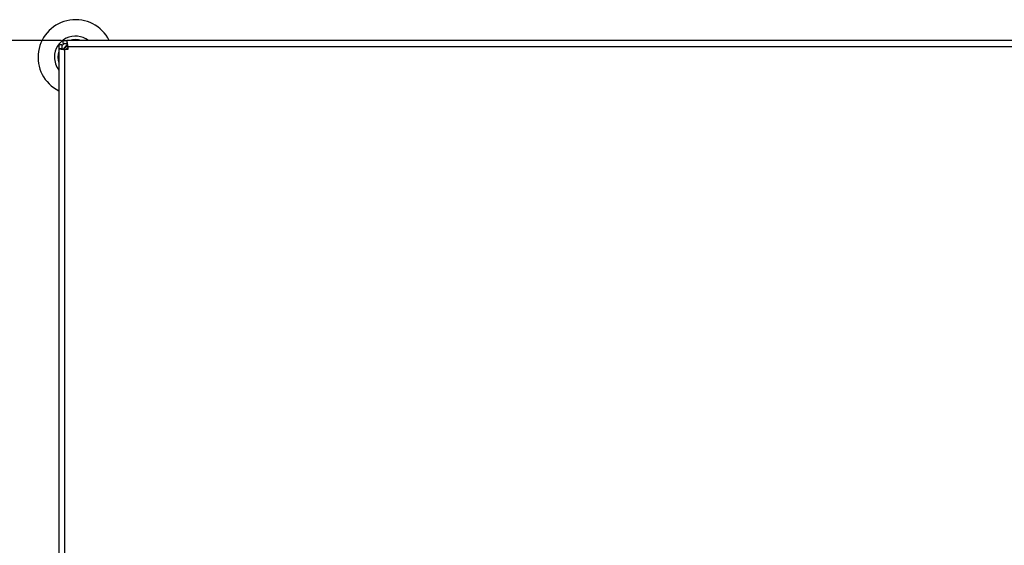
# Model space of a CAD drawing. Header units: millimetres. Extents: x 10 to 10348, y 8 to 8288.
# Tile 96 of 129: x 3135 to 3797, y 7934 to 8288. Entities that reach past the tile are written whole.
import ezdxf

# ---------------------------------------------------------------- set-up
doc = ezdxf.new("R2010")
doc.units = ezdxf.units.MM
doc.layers.add('COMPONENT_GEOMETRY', color=7, linetype='Continuous')
doc.styles.add('SLDTEXTSTYLE0', font='TXT', dxfattribs={"width": 0.75})
doc.dimstyles.new('SLDDIMSTYLE0', dxfattribs={"dimtxt": 75, "dimasz": 3.302, "dimexe": 0, "dimexo": 0.0625, "dimgap": 18.75, "dimtad": 0, "dimtih": 1, "dimtoh": 1, "dimdec": 1, "dimrnd": 1e-09, "dimzin": 12, "dimdsep": 46, "dimtxsty": 'SLDTEXTSTYLE0', "dimsah": 1, "dimcen": 0.09, "dimadec": 0, "dimazin": 3, "dimtfac": 1, "dimtdec": 1, "dimtofl": 0, "dimtmove": 0, "dimatfit": 3, "dimfxl": 1, "dimfrac": 2, "dimtolj": 1, "dimtzin": 12, "dimarcsym": 0})

# ---------------------------------------------------------------- blocks, each defined once
blk = doc.blocks.new('_D')
at = {"layer": 'COMPONENT_GEOMETRY', "color": 7}
for p, q in [((3163.23, 8273.66), (365.27, 8273.66)), ((368.44, 8273.66), (368.44, 6616.18)), ((368.44, 4839.64), (368.44, 6497.12)), ((2084.42, 4839.64), (365.27, 4839.64))]:
    blk.add_line(p, q, dxfattribs=at)
for points in [[(368.44, 8273.66), (367.93, 8270.35), (368.95, 8270.35)], [(368.44, 4839.64), (368.95, 4842.94), (367.93, 4842.94)]]:
    blk.add_solid(points, dxfattribs=at)
at = {"layer": 'COMPONENT_GEOMETRY', "color": 7, "insert": (257.61, 6593.8), "char_height": 75, "attachment_point": 1, "style": 'SLDTEXTSTYLE0'}
blk.add_mtext('3434', dxfattribs=at)

msp = doc.modelspace()

# ---------------------------------------------------------------- linework, layer by layer
at = {"color": 7, "linetype": 'Continuous', "lineweight": 25}
for p, q in [((3161.69, 8270.84), (3163.69, 8270.84)), ((3161.69, 8270.84), (3161.69, 8268.24)), ((3163.69, 8270.84), (3163.69, 8268.24)), ((3164.5, 8271.66), (3164.5, 8273.66)), ((3164.5, 8273.66), (3167.1, 8273.66)), ((3164.5, 8271.66), (3167.1, 8271.66)), ((4064.27, 8273.66), (3167.1, 8273.66)), ((3167.1, 8273.66), (3167.1, 8271.66)), ((3161.69, 8268.24), (3161.69, 7739.13)), ((3161.69, 8268.24), (3163.69, 8268.24)), ((3167.69, 8267.66), (3165.69, 8267.66)), ((3167.69, 8269.66), (4063.69, 8269.66)), ((3167.69, 8269.66), (3167.69, 8267.66))]:
    msp.add_line(p, q, dxfattribs=at)
at = {"color": 8, "linetype": 'Continuous', "lineweight": 25}
msp.add_line((3165.69, 7739.13), (3165.69, 8267.66), dxfattribs=at)
at = {"color": 8, "linetype": 'Continuous', "lineweight": 25, "flags": 128}
msp.add_lwpolyline([(3165.06, 8267.78), (3166.19, 8269.15), (3167.55, 8270.28)], dxfattribs=at)
at = {"color": 7, "linetype": 'Continuous', "lineweight": 25, "flags": 128}
msp.add_lwpolyline([(3167.69, 8268.81), (3167.4, 8268.56), (3166.54, 8267.66)], dxfattribs=at)
at = {"color": 7, "linetype": 'Continuous', "lineweight": 25}
for radius, start, end in [(25.21, 26.45121, 243.54879), (14.18, 52.38287, 180), (11.91, 129.18077, 140.81923), (9.83, 123.60963, 146.41895), (11.91, 70.58498, 109.41502), (11.91, 160.58498, 199.41502), (14.18, 180, 217.61713)]:
    msp.add_arc((3172.92, 8262.43), radius, start, end, dxfattribs=at)
for points, knots in [([(3167.69, 8269.66), (3167.67, 8270.16), (3167.63, 8270.94), (3167.5, 8271.87), (3167.4, 8272.5), (3167.29, 8273.02), (3167.16, 8273.52), (3167.12, 8273.6), (3167.1, 8273.66)], [0, 0, 0, 0, 0.2411671, 0.369514, 0.5000048, 0.6304885, 0.7588327, 1, 1, 1, 1]), ([(3167.69, 8269.66), (3167.68, 8269.78), (3167.67, 8270.04), (3167.57, 8270.54), (3167.4, 8271.11), (3167.22, 8271.48), (3167.12, 8271.63), (3167.11, 8271.65), (3167.1, 8271.66)], [0, 0, 0, 0, 0.116665, 0.240369, 0.500004, 0.759636, 0.883344, 1, 1, 1, 1]), ([(3161.69, 8268.24), (3161.74, 8268.22), (3161.83, 8268.19), (3162.33, 8268.06), (3162.84, 8267.95), (3163.47, 8267.84), (3164.4, 8267.71), (3165.18, 8267.68), (3165.69, 8267.66)], [0, 0, 0, 0, 0.241167, 0.369511, 0.499995, 0.630486, 0.758833, 1, 1, 1, 1]), ([(3163.69, 8268.24), (3163.7, 8268.24), (3163.71, 8268.22), (3163.86, 8268.13), (3164.24, 8267.95), (3164.8, 8267.77), (3165.31, 8267.67), (3165.56, 8267.66), (3165.69, 8267.66)], [0, 0, 0, 0, 0.116656, 0.240364, 0.499996, 0.759631, 0.883335, 1, 1, 1, 1]), ([(3166.1, 8267.66), (3166.42, 8267.84), (3166.84, 8268.08), (3167.29, 8268.34), (3167.4, 8268.41)], [0, 0, 0, 0, 0.754942, 1, 1, 1, 1])]:
    msp.add_open_spline(points, degree=3, knots=knots, dxfattribs=at)

# ---------------------------------------------------------------- dimensions: what is measured, and where the dimension line sits
at = {"layer": 'COMPONENT_GEOMETRY', "color": 7}
dim = msp.add_linear_dim(base=(368.44, 8273.66), p1=(2085.69, 4839.64), p2=(3164.5, 8273.66), angle=90, dimstyle='SLDDIMSTYLE0', dxfattribs=at)
dim.commit()
dim.dimension.update_dxf_attribs({"geometry": '_D', "text_midpoint": (368.44, 6556.65), "dimtype": 160})

doc.saveas('drawing.dxf')
